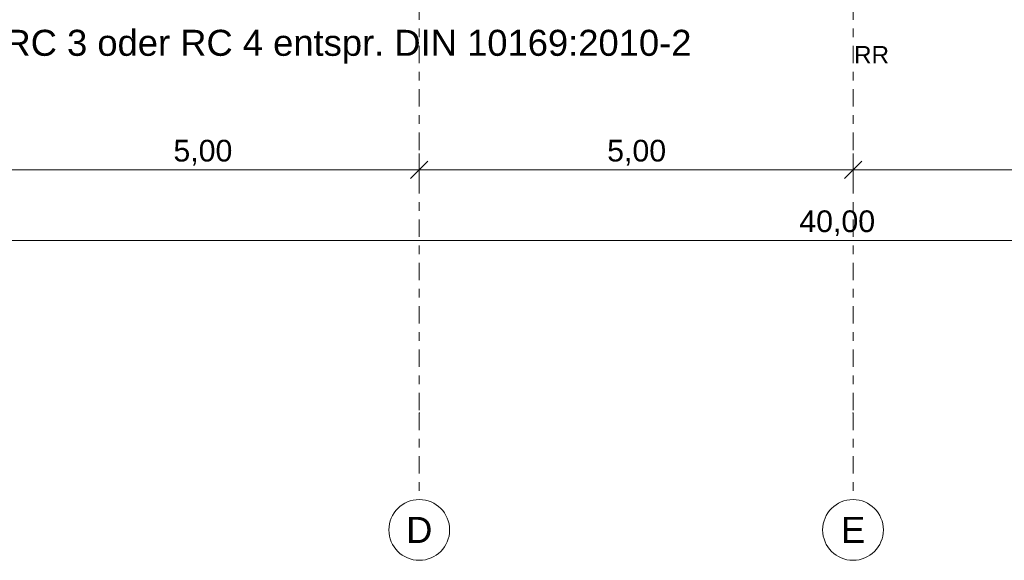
# Model space of a CAD drawing. Header units: metres. Extents: x -167 to 233, y -155 to 122.
# Tile 17 of 96: x 28.15 to 39.5, y 21.16 to 27.39. Entities that reach past the tile are written whole.
import ezdxf
from ezdxf.enums import TextEntityAlignment as Align

# ---------------------------------------------------------------- set-up
doc = ezdxf.new("R2010")
doc.units = ezdxf.units.M
doc.header["$MEASUREMENT"] = 0
doc.linetypes.add('Raster', pattern=[0.4, 0.2, -0.1, 0, -0.1])
for name, color, linetype in [('10 Wand außen', 7, 'Continuous'), ('90 Achsraster', 7, 'Continuous'), ('90 Allgemein Beschriftung', 7, 'Continuous'), ('94 Genehmigungsplanung Bemaßung', 7, 'Continuous')]:
    doc.layers.add(name, color=color, linetype=linetype)
doc.styles.add('ERSTELLTER_STIL_1', font='arial.ttf')
doc.styles.add('ERSTELLTER_STIL_2', font='arial.ttf')
doc.dimstyles.new('ERSTELLTER_STIL__1', dxfattribs={"dimtxt": 0.25, "dimasz": 0.19, "dimexe": 0.18, "dimexo": 0.1, "dimgap": 0, "dimtad": 1, "dimtih": 1, "dimtoh": 1, "dimzin": 0, "dimdsep": 46, "dimtxsty": 'ERSTELLTER_STIL_2', "dimblk": 'ARROWHEAD_6', "dimblk1": 'ARROWHEAD_6', "dimblk2": 'ARROWHEAD_6', "dimcen": 0.09, "dimclrd": 7, "dimclre": 7, "dimclrt": 7, "dimazin": 0, "dimtfac": 1, "dimtdec": 4, "dimtmove": 0, "dimatfit": 3, "dimfxl": 1, "dimtolj": 1, "dimtzin": 0, "dimarcsym": 0})

# ---------------------------------------------------------------- blocks, each defined once
blk = doc.blocks.new('Standard-Rastermarker_137')
at = {"layer": '90 Achsraster', "color": 14, "linetype": 'Raster', "lineweight": 18, "true_color": 0xa80000}
for p, q in [((1, 0), (24.731, 0)), ((24.731, 0), (25.731, 0))]:
    blk.add_line(p, q, dxfattribs=at)
at = {"layer": '90 Achsraster', "color": 14, "linetype": 'Continuous', "lineweight": 18, "true_color": 0xa80000, "flags": 128}
blk.add_lwpolyline([(26.431, 0, 1), (25.731, 0, 1)], format="xyb", close=True, dxfattribs=at)
at = {"layer": '90 Achsraster', "color": 14, "linetype": 'Raster', "lineweight": 18, "true_color": 0xa80000}
blk.add_point((24.731, 0), dxfattribs=at)
blk.add_point((24.731, 0), dxfattribs=at)
at = {"layer": '90 Achsraster', "color": 14, "lineweight": 18, "true_color": 0xa80000, "style": 'ERSTELLTER_STIL_1'}
for tag, p in [('AC_MarkerText_1_0', (-0.569, -0.069)), ('AC_MarkerText_1_1', (25.862, -0.069))]:
    blk.add_attdef(tag, text='', height=0.3, rotation=90, dxfattribs=at).set_placement(p, align=Align.TOP_CENTER)
blk = doc.blocks.new('*D205', base_point=(27236.132, 33357.279))
at = {"layer": '94 Genehmigungsplanung Bemaßung', "color": 7, "linetype": 'Continuous', "lineweight": 13}
for p, q in [((27.751, 25.475), (27.751, 25.85)), ((32.751, 25.475), (32.751, 25.85)), ((27.851, 25.763), (27.651, 25.563)), ((27.751, 25.663), (32.751, 25.663)), ((32.851, 25.763), (32.651, 25.563))]:
    blk.add_line(p, q, dxfattribs=at)
at = {"layer": '94 Genehmigungsplanung Bemaßung', "color": 7, "lineweight": 13, "insert": (29.917, 25.713), "char_height": 0.25, "attachment_point": 7, "style": 'ERSTELLTER_STIL_2'}
blk.add_mtext('\\A1;{\\pql;\\fArial|b0|i0|c0|p0;\\W1.000000;5,00}', dxfattribs=at)
blk = doc.blocks.new('ARROWHEAD_6')
at = {"color": 0, "linetype": 'Continuous', "lineweight": 0}
for p, q in [((0, 0), (-1, 0)), ((-0.5, -0.5), (0.5, 0.5))]:
    blk.add_line(p, q, dxfattribs=at)
blk = doc.blocks.new('*D206', base_point=(27236.132, 33357.279))
at = {"layer": '94 Genehmigungsplanung Bemaßung', "color": 7, "linetype": 'Continuous', "lineweight": 13}
for p, q in [((32.751, 25.475), (32.751, 25.85)), ((37.751, 25.475), (37.751, 25.85)), ((32.851, 25.763), (32.651, 25.563)), ((32.751, 25.663), (37.751, 25.663)), ((37.851, 25.763), (37.651, 25.563))]:
    blk.add_line(p, q, dxfattribs=at)
at = {"layer": '94 Genehmigungsplanung Bemaßung', "color": 7, "lineweight": 13, "insert": (34.917, 25.713), "char_height": 0.25, "attachment_point": 7, "style": 'ERSTELLTER_STIL_2'}
blk.add_mtext('\\A1;{\\pql;\\fArial|b0|i0|c0|p0;\\W1.000000;5,00}', dxfattribs=at)
blk = doc.blocks.new('*D207', base_point=(27236.132, 33357.279))
at = {"layer": '94 Genehmigungsplanung Bemaßung', "color": 7, "linetype": 'Continuous', "lineweight": 13}
for p, q in [((37.751, 25.475), (37.751, 25.85)), ((42.752, 25.475), (42.752, 25.85)), ((37.851, 25.763), (37.651, 25.563)), ((37.751, 25.663), (42.752, 25.663)), ((42.852, 25.763), (42.652, 25.563))]:
    blk.add_line(p, q, dxfattribs=at)
at = {"layer": '94 Genehmigungsplanung Bemaßung', "color": 7, "lineweight": 13, "insert": (39.918, 25.713), "char_height": 0.25, "attachment_point": 7, "style": 'ERSTELLTER_STIL_2'}
blk.add_mtext('\\A1;{\\pql;\\fArial|b0|i0|c0|p0;\\W1.000000;5,00}', dxfattribs=at)
blk = doc.blocks.new('*D215', base_point=(27236.132, 33357.279))
at = {"layer": '94 Genehmigungsplanung Bemaßung', "color": 7, "linetype": 'Continuous', "lineweight": 13}
for p, q in [((17.751, 24.662), (17.751, 25.037)), ((57.752, 24.662), (57.752, 25.037)), ((17.851, 24.949), (17.651, 24.749)), ((57.852, 24.949), (57.652, 24.749)), ((17.751, 24.849), (57.752, 24.849))]:
    blk.add_line(p, q, dxfattribs=at)
at = {"layer": '94 Genehmigungsplanung Bemaßung', "color": 7, "lineweight": 13, "char_height": 0.25, "attachment_point": 7, "style": 'ERSTELLTER_STIL_2'}
for s, insert in [('\\A1;{\\pql;\\fArial|b0|i0|c0|p0;\\W1.000000;40,00}', (37.132, 24.899)), ('\\A1;{\\pql;\\fArial|b0|i0|c0|p0;\\W1.000000;41}', (57.271, 24.899))]:
    blk.add_mtext(s, dxfattribs=dict(at, insert=insert))

msp = doc.modelspace()

# ---------------------------------------------------------------- block references
at = {"layer": '90 Achsraster', "color": 7, "linetype": 'Continuous', "lineweight": 18}
ref = msp.add_blockref('Standard-Rastermarker_137', (32.751, 47.592), dxfattribs=dict(at, rotation=270))
ref.add_attrib('AC_MarkerText_1_1', 'D', dxfattribs={"color": 14, "lineweight": 18, "true_color": 0xa80000, "height": 0.3, "rotation": 360, "style": 'ERSTELLTER_STIL_1'}).set_placement((32.751, 21.661), align=Align.TOP_CENTER)
ref = msp.add_blockref('Standard-Rastermarker_137', (37.751, 47.592), dxfattribs=dict(at, rotation=270))
ref.add_attrib('AC_MarkerText_1_1', 'E', dxfattribs={"color": 14, "lineweight": 18, "true_color": 0xa80000, "height": 0.3, "rotation": 360, "style": 'ERSTELLTER_STIL_1'}).set_placement((37.751, 21.661), align=Align.TOP_CENTER)

# ---------------------------------------------------------------- texts
at = {"layer": '10 Wand außen', "color": 7, "linetype": 'Continuous', "lineweight": 13, "insert": (37.763, 27.091), "char_height": 0.2, "attachment_point": 1, "style": 'ERSTELLTER_STIL_2'}
msp.add_mtext('\\A1;{\\pql;\\fArial|b0|i0|c0|p0;\\W1.000000;RR}', dxfattribs=at)
at = {"layer": '90 Allgemein Beschriftung', "color": 7, "linetype": 'Continuous', "lineweight": 13, "insert": (22.542, 27.278), "char_height": 0.3, "attachment_point": 1, "style": 'ERSTELLTER_STIL_2'}
msp.add_mtext('\\A1;{\\pql;\\fArial|b0|i0|c0|p0;\\W1.000000;Metalldach beschichtet gem. RC 3 oder RC 4 entspr. DIN 10169:2010-2}', dxfattribs=at)

# ---------------------------------------------------------------- dimensions: what is measured, and where the dimension line sits
at = {"layer": '94 Genehmigungsplanung Bemaßung', "color": 7, "linetype": 'Continuous', "lineweight": 13}
for base, p1, p2, picture, middle in [((32.751, 25.663), (27.751, 21.511), (32.751, 21.511), '*D205', (30.241, 25.838)), ((37.751, 25.663), (32.751, 21.511), (37.751, 21.511), '*D206', (35.241, 25.838)), ((42.752, 25.663), (37.751, 21.511), (42.752, 21.511), '*D207', (40.241, 25.838)), ((57.752, 24.849), (17.751, 21.511), (57.752, 21.511), '*D215', (37.551, 25.024))]:
    dim = msp.add_linear_dim(base=base, p1=p1, p2=p2, dimstyle='ERSTELLTER_STIL__1', dxfattribs=at)
    dim.commit()
    dim.dimension.update_dxf_attribs({"geometry": picture, "text_midpoint": middle, "dimtype": 160})

doc.saveas('drawing.dxf')
